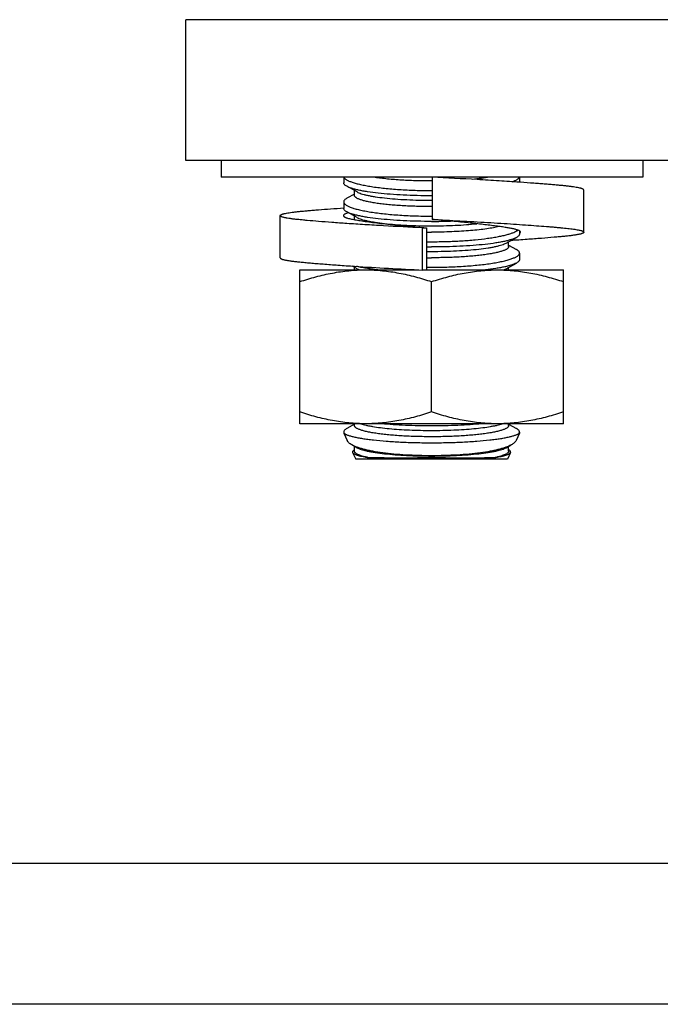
# Model space of a CAD drawing. Header units: inches. Extents: x 15 to 50, y -71 to 91.
# Tile 4 of 49: x 24.01 to 26.29, y 20.26 to 23.76. Entities that reach past the tile are written whole.
import ezdxf

# ---------------------------------------------------------------- set-up
doc = ezdxf.new("R2010")
doc.units = ezdxf.units.IN
doc.header["$LTSCALE"] = 1.21
doc.header["$MEASUREMENT"] = 0
doc.layers.get('0').update_dxf_attribs({"linetype": 'CONTINUOUS'})

msp = doc.modelspace()

# ---------------------------------------------------------------- linework, layer by layer
at = {"color": 7, "linetype": 'Continuous'}
for p, q in [((24.6042, 23.2616), (24.6042, 23.7616)), ((40.6042, 23.7616), (24.6042, 23.7616)), ((40.6042, 23.2616), (24.6042, 23.2616)), ((24.7292, 23.2616), (24.7292, 23.2016)), ((26.2292, 23.2616), (26.2292, 23.2016)), ((26.2292, 23.2016), (24.7292, 23.2016)), ((25.1651, 23.2016), (25.1651, 23.1819)), ((25.4792, 23.1882), (25.4776, 23.1882)), ((25.4792, 23.2016), (25.4792, 23.0516)), ((25.7901, 23.2016), (25.7901, 23.1837)), ((25.7937, 23.1835), (25.7903, 23.1837)), ((25.2124, 23.1493), (25.1761, 23.1693)), ((25.2036, 23.1418), (25.1762, 23.1266)), ((25.2036, 23.1367), (25.2036, 23.1542)), ((25.4776, 23.1542), (25.4792, 23.1542)), ((25.4792, 23.1355), (25.4776, 23.1355)), ((26.0192, 23.1561), (26.0181, 23.158)), ((26.0192, 23.0061), (26.0192, 23.1561)), ((25.1651, 23.114), (25.1651, 23.091)), ((25.4776, 23.1197), (25.4792, 23.1197)), ((24.9392, 23.0652), (24.9402, 23.0671)), ((24.9392, 22.9152), (24.9392, 23.0652)), ((25.1648, 23.0671), (25.1642, 23.0651)), ((25.2124, 23.0584), (25.1761, 23.0784)), ((25.1817, 23.0752), (25.178, 23.0741)), ((25.4792, 23.0972), (25.4776, 23.0972)), ((25.2036, 23.0507), (25.2036, 23.0632)), ((25.4776, 23.0633), (25.4792, 23.0633)), ((25.4453, 22.8716), (25.4453, 23.0216)), ((25.4453, 23.0216), (25.4594, 23.0216)), ((25.4594, 23.0216), (25.4594, 22.8722)), ((25.7901, 23.0109), (25.7901, 23)), ((25.7902, 23.0013), (25.7928, 23.0034)), ((25.7928, 23.0034), (25.7942, 23.0061)), ((25.7942, 23.0061), (25.7935, 23.008)), ((26.0181, 23.008), (26.0192, 23.0061)), ((25.7428, 22.9674), (25.7791, 22.9875)), ((25.7516, 22.9548), (25.7516, 22.9723)), ((25.7516, 22.9599), (25.7791, 22.9447)), ((25.7901, 22.9321), (25.7901, 22.9091)), ((25.7428, 22.8765), (25.7791, 22.8965)), ((25.0088, 22.3254), (25.0088, 22.8723)), ((25.0088, 22.8723), (25.432, 22.8722)), ((25.2124, 22.8765), (25.1958, 22.8857)), ((25.2036, 22.8723), (25.2036, 22.8814)), ((25.2124, 22.8765), (25.222, 22.8722)), ((25.4453, 22.8722), (25.9463, 22.8722)), ((25.7332, 22.8722), (25.7428, 22.8765)), ((25.7516, 22.8722), (25.7516, 22.8814)), ((25.9463, 22.3253), (25.9463, 22.8722)), ((25.4775, 22.3672), (25.4776, 22.8304)), ((25.9463, 22.3253), (25.0088, 22.3254)), ((25.165, 22.2958), (25.165, 22.2918)), ((25.165, 22.2958), (25.166, 22.292)), ((25.2035, 22.3236), (25.1761, 22.3084)), ((25.2035, 22.3185), (25.2035, 22.3254)), ((25.7516, 22.3185), (25.7516, 22.3254)), ((25.7516, 22.3235), (25.779, 22.3084)), ((25.7891, 22.292), (25.79, 22.2958)), ((25.79, 22.2957), (25.79, 22.2917)), ((25.1661, 22.2918), (25.165, 22.2918)), ((25.1652, 22.2914), (25.1772, 22.2657)), ((25.7898, 22.2913), (25.7779, 22.2657)), ((25.79, 22.2917), (25.7889, 22.2917)), ((25.2123, 22.2402), (25.1944, 22.2501)), ((25.2025, 22.2321), (25.2009, 22.2311)), ((25.2035, 22.2327), (25.2025, 22.2321)), ((25.2035, 22.2276), (25.2035, 22.2451)), ((25.7427, 22.2401), (25.7606, 22.25)), ((25.7515, 22.2276), (25.7515, 22.245)), ((25.7515, 22.2326), (25.7526, 22.232)), ((25.7542, 22.2311), (25.7526, 22.2321)), ((25.1969, 22.2235), (25.208, 22.1996)), ((25.7471, 22.1996), (25.208, 22.1996)), ((25.7582, 22.2235), (25.7471, 22.1996)), ((42.6042, 20.7616), (14.6042, 20.7616))]:
    msp.add_line(p, q, dxfattribs=at)
msp.add_line((42.6042, 20.2616), (14.6042, 20.2616))
for centre, radius, start, end in [((25.3167, 23.6948), 0.654, 259.7821, 260.0965), ((25.4783, 25.1794), 2.1348, 269.9809, 271.799), ((25.9554, 28.9513), 5.9504, 265.08259, 265.21836), ((25.4778, 24.9029), 1.8965, 269.444, 269.9947), ((25.4778, 24.7969), 1.8245, 269.422, 269.9943), ((25.4778, 25.14), 2.1862, 269.5171, 269.9946), ((25.4778, 24.8344), 1.8965, 269.4442, 269.9947), ((25.4778, 24.812), 1.8965, 269.4443, 269.9947), ((26.1776, 38.0169), 15.163, 266.31662, 267.23181), ((25.4778, 24.706), 1.8245, 269.4223, 269.9943), ((25.1756, 22.2969), 0.0108, 206.5885, 208.2077), ((25.7795, 22.2968), 0.0108, 331.7818, 333.4011)]:
    msp.add_arc(centre, radius, start, end, dxfattribs=at)
for points, knots in [([(25.1762, 23.1693), (25.1745, 23.1702), (25.1715, 23.1721), (25.168, 23.1752), (25.166, 23.178), (25.1652, 23.1803), (25.1651, 23.1814), (25.1651, 23.1819)], [0, 0, 0, 0, 0.327115, 0.593928, 0.811151, 0.90749, 1, 1, 1, 1]), ([(25.1658, 23.2016), (25.1666, 23.1999), (25.1686, 23.1974), (25.172, 23.1947), (25.1754, 23.1924), (25.1794, 23.1902), (25.186, 23.1871), (25.1958, 23.1834), (25.2096, 23.1793), (25.2256, 23.1754), (25.2439, 23.1717), (25.2643, 23.1683), (25.2865, 23.1651), (25.3194, 23.1613), (25.3637, 23.1576), (25.4196, 23.1549), (25.458, 23.1542), (25.4776, 23.1542)], [0, 0, 0, 0, 0.017607, 0.028566, 0.041169, 0.05551, 0.071636, 0.109289, 0.154118, 0.205917, 0.264373, 0.329067, 0.399511, 0.475146, 0.639468, 0.816476, 1, 1, 1, 1]), ([(25.4776, 23.1882), (25.4584, 23.1882), (25.4207, 23.1887), (25.3663, 23.1912), (25.3238, 23.1947), (25.2929, 23.1984), (25.2786, 23.2005), (25.2719, 23.2016)], [0, 0, 0, 0, 0.279866, 0.547411, 0.790965, 0.900394, 1, 1, 1, 1]), ([(25.7903, 23.1837), (25.7661, 23.1853), (25.716, 23.1886), (25.6122, 23.1948), (25.5327, 23.199), (25.4792, 23.2016)], [0, 0, 0, 0, 0.233297, 0.48401, 1, 1, 1, 1]), ([(25.6836, 23.2016), (25.674, 23.2), (25.6535, 23.1972), (25.633, 23.195), (25.6221, 23.1941)], [0, 0, 0, 0, 0.469771, 1, 1, 1, 1]), ([(25.7647, 23.1854), (25.7679, 23.1866), (25.7724, 23.1885), (25.7779, 23.1913), (25.7813, 23.1933), (25.7842, 23.1953), (25.787, 23.1979), (25.7887, 23.2001), (25.7894, 23.2016)], [0, 0, 0, 0, 0.339049, 0.485086, 0.615752, 0.73152, 0.833213, 1, 1, 1, 1]), ([(26.0181, 23.158), (26.0177, 23.1583), (26.0168, 23.159), (26.0152, 23.1598), (26.0132, 23.1607), (26.0107, 23.1615), (26.0078, 23.1623), (26.0032, 23.1635), (25.9963, 23.1649), (25.987, 23.1665), (25.9762, 23.168), (25.9641, 23.1695), (25.9507, 23.171), (25.9359, 23.1724), (25.9198, 23.1738), (25.9022, 23.1753), (25.8831, 23.1769), (25.8626, 23.1785), (25.8327, 23.1807), (25.8096, 23.1824), (25.7937, 23.1835)], [0, 0, 0, 0, 0.006443, 0.014501, 0.024266, 0.035771, 0.049028, 0.064033, 0.099198, 0.141026, 0.189216, 0.24341, 0.303067, 0.368103, 0.439577, 0.517667, 0.602221, 0.693038, 0.789865, 1, 1, 1, 1]), ([(25.4776, 23.1355), (25.4606, 23.1356), (25.4271, 23.1359), (25.378, 23.1377), (25.3316, 23.1405), (25.2891, 23.1444), (25.2567, 23.1485), (25.2337, 23.1524), (25.2187, 23.1554), (25.2054, 23.1586), (25.1939, 23.1619), (25.1843, 23.1653), (25.1786, 23.1679), (25.1762, 23.1693)], [0, 0, 0, 0, 0.167009, 0.329601, 0.483399, 0.624462, 0.749219, 0.804534, 0.854716, 0.8995, 0.938703, 0.972201, 1, 1, 1, 1]), ([(25.4776, 23.0972), (25.4598, 23.0972), (25.4248, 23.0977), (25.3817, 23.0996), (25.3488, 23.1018), (25.3258, 23.1038), (25.3043, 23.1061), (25.2844, 23.1086), (25.2664, 23.1115), (25.2504, 23.1145), (25.2366, 23.1178), (25.2266, 23.1208), (25.2198, 23.1233), (25.2155, 23.1251), (25.2119, 23.127), (25.209, 23.1289), (25.2066, 23.1308), (25.2049, 23.1327), (25.2038, 23.1347), (25.2036, 23.1361), (25.2036, 23.1367)], [0, 0, 0, 0, 0.189555, 0.371981, 0.458363, 0.540448, 0.617461, 0.688704, 0.753531, 0.811389, 0.861794, 0.904407, 0.922723, 0.939037, 0.953374, 0.965786, 0.976377, 0.985346, 0.993039, 1, 1, 1, 1]), ([(25.2124, 23.1493), (25.2145, 23.1481), (25.2194, 23.1458), (25.2278, 23.1429), (25.2378, 23.14), (25.2494, 23.1373), (25.2626, 23.1347), (25.2829, 23.1313), (25.3115, 23.1276), (25.3489, 23.1242), (25.3898, 23.1216), (25.4331, 23.1201), (25.4626, 23.1197), (25.4776, 23.1197)], [0, 0, 0, 0, 0.027089, 0.060078, 0.098949, 0.143551, 0.193676, 0.249029, 0.374057, 0.51551, 0.669707, 0.832663, 1, 1, 1, 1]), ([(25.1762, 23.1266), (25.1745, 23.1257), (25.1715, 23.1238), (25.1679, 23.1207), (25.166, 23.1179), (25.1652, 23.1156), (25.1651, 23.1145), (25.1651, 23.114)], [0, 0, 0, 0, 0.326977, 0.593766, 0.811009, 0.9074, 1, 1, 1, 1]), ([(25.1651, 23.114), (25.1651, 23.1132), (25.1654, 23.1115), (25.1666, 23.1091), (25.1685, 23.1067), (25.1711, 23.1044), (25.1745, 23.102), (25.1786, 23.0997), (25.1834, 23.0974), (25.191, 23.0942), (25.2024, 23.0904), (25.218, 23.0863), (25.2362, 23.0823), (25.2566, 23.0786), (25.2792, 23.0752), (25.3038, 23.0722), (25.33, 23.0695), (25.3677, 23.0665), (25.417, 23.064), (25.4571, 23.0633), (25.4776, 23.0633)], [0, 0, 0, 0, 0.00741, 0.015512, 0.024819, 0.035666, 0.048254, 0.062703, 0.079077, 0.0974, 0.139887, 0.190048, 0.247579, 0.31206, 0.382961, 0.459682, 0.541548, 0.627804, 0.810216, 1, 1, 1, 1]), ([(25.1762, 23.037), (25.1585, 23.0382), (25.125, 23.0406), (25.0779, 23.0442), (25.0428, 23.0472), (25.0182, 23.0495), (25.0024, 23.0511), (24.9884, 23.0526), (24.976, 23.0542), (24.9666, 23.0557), (24.9601, 23.0569), (24.9558, 23.0577), (24.952, 23.0586), (24.9487, 23.0595), (24.9458, 23.0604), (24.9435, 23.0613), (24.9416, 23.0622), (24.9404, 23.063), (24.9398, 23.0637), (24.9394, 23.0642), (24.9392, 23.0647), (24.9392, 23.065), (24.9392, 23.0652)], [0, 0, 0, 0, 0.22198, 0.419455, 0.588799, 0.662223, 0.727953, 0.78642, 0.838598, 0.884025, 0.904041, 0.922198, 0.938457, 0.952788, 0.965169, 0.975595, 0.984101, 0.990784, 0.993513, 0.995896, 0.998019, 1, 1, 1, 1]), ([(24.9402, 23.0671), (24.9406, 23.0674), (24.9415, 23.068), (24.9431, 23.0689), (24.9452, 23.0697), (24.9477, 23.0706), (24.9506, 23.0714), (24.9552, 23.0726), (24.9621, 23.074), (24.9715, 23.0756), (24.9824, 23.0772), (24.9946, 23.0787), (25.0082, 23.0802), (25.023, 23.0816), (25.0392, 23.083), (25.0567, 23.0845), (25.083, 23.0866), (25.1193, 23.0894), (25.1492, 23.0915), (25.165, 23.0925)], [0, 0, 0, 0, 0.006448, 0.014517, 0.024299, 0.035837, 0.04914, 0.064203, 0.099547, 0.141641, 0.190182, 0.244825, 0.305123, 0.370523, 0.441691, 0.519396, 0.603558, 0.79043, 1, 1, 1, 1]), ([(25.1642, 23.0652), (25.1642, 23.0648), (25.1643, 23.0642), (25.1648, 23.0632), (25.1656, 23.0623), (25.1667, 23.0613), (25.168, 23.0604), (25.1697, 23.0595), (25.1716, 23.0586), (25.1747, 23.0574), (25.1793, 23.0559), (25.1856, 23.0542), (25.1928, 23.0526), (25.198, 23.0517), (25.2007, 23.0512)], [0, 0, 0, 0, 0.023617, 0.049476, 0.079289, 0.114157, 0.154737, 0.201399, 0.254284, 0.313424, 0.450277, 0.611307, 0.795028, 1, 1, 1, 1]), ([(25.1777, 23.074), (25.1761, 23.0735), (25.1732, 23.0725), (25.1699, 23.071), (25.1678, 23.0698), (25.1665, 23.0689), (25.1655, 23.068), (25.165, 23.0674), (25.1648, 23.0671)], [0, 0, 0, 0, 0.339467, 0.617476, 0.733875, 0.835757, 0.923979, 1, 1, 1, 1]), ([(25.1762, 23.0784), (25.1745, 23.0793), (25.1715, 23.0812), (25.1679, 23.0843), (25.166, 23.0871), (25.1652, 23.0894), (25.1651, 23.0905), (25.1651, 23.091)], [0, 0, 0, 0, 0.327115, 0.593928, 0.811151, 0.90749, 1, 1, 1, 1]), ([(25.4776, 23.0446), (25.4606, 23.0446), (25.4271, 23.045), (25.378, 23.0468), (25.3316, 23.0496), (25.2891, 23.0535), (25.2567, 23.0576), (25.2337, 23.0615), (25.2187, 23.0645), (25.2054, 23.0677), (25.1939, 23.071), (25.1843, 23.0744), (25.1786, 23.077), (25.1762, 23.0784)], [0, 0, 0, 0, 0.167009, 0.329601, 0.483399, 0.624462, 0.749219, 0.804534, 0.854716, 0.8995, 0.938703, 0.972201, 1, 1, 1, 1]), ([(25.4453, 23.0216), (25.3991, 23.0238), (25.3306, 23.0275), (25.2409, 23.0328), (25.1974, 23.0356), (25.1762, 23.037)], [0, 0, 0, 0, 0.514112, 0.764183, 1, 1, 1, 1]), ([(25.2042, 23.0506), (25.2108, 23.0494), (25.2252, 23.0471), (25.2487, 23.0437), (25.2759, 23.0402), (25.3062, 23.0365), (25.339, 23.0329), (25.3857, 23.0281), (25.4213, 23.0248), (25.4453, 23.0228)], [0, 0, 0, 0, 0.082058, 0.180457, 0.29396, 0.420557, 0.557646, 0.702132, 1, 1, 1, 1]), ([(25.2124, 23.0584), (25.2145, 23.0572), (25.2194, 23.0549), (25.2278, 23.052), (25.2378, 23.0491), (25.2494, 23.0464), (25.2626, 23.0438), (25.2829, 23.0404), (25.3114, 23.0367), (25.3489, 23.0333), (25.3898, 23.0307), (25.4331, 23.0292), (25.4626, 23.0288), (25.4776, 23.0288)], [0, 0, 0, 0, 0.027089, 0.060078, 0.098949, 0.143551, 0.193676, 0.249029, 0.374057, 0.51551, 0.669707, 0.832663, 1, 1, 1, 1]), ([(25.4776, 23.0288), (25.4918, 23.0288), (25.5199, 23.0291), (25.5612, 23.0305), (25.6005, 23.0328), (25.6258, 23.035), (25.638, 23.0363)], [0, 0, 0, 0, 0.265562, 0.524876, 0.771598, 1, 1, 1, 1]), ([(25.7935, 23.008), (25.7932, 23.0086), (25.7921, 23.0096), (25.79, 23.0111), (25.7873, 23.0125), (25.7838, 23.0139), (25.7797, 23.0152), (25.775, 23.0166), (25.7696, 23.0179), (25.7637, 23.0192), (25.7572, 23.0204), (25.7502, 23.0216), (25.7427, 23.0228), (25.7345, 23.0241), (25.7257, 23.0254), (25.7128, 23.0272), (25.6952, 23.0295), (25.6725, 23.0323), (25.6478, 23.0352), (25.6216, 23.0381), (25.5844, 23.042), (25.5368, 23.0466), (25.4984, 23.05), (25.4792, 23.0516)], [0, 0, 0, 0, 0.006162, 0.013997, 0.023702, 0.035353, 0.048941, 0.064421, 0.081731, 0.100794, 0.121487, 0.143691, 0.167648, 0.193573, 0.221465, 0.251282, 0.316478, 0.388575, 0.466736, 0.550001, 0.637187, 0.818318, 1, 1, 1, 1]), ([(25.4792, 23.0516), (25.5121, 23.05), (25.5617, 23.0474), (25.6275, 23.0438), (25.6761, 23.041), (25.7232, 23.0381), (25.7683, 23.0352), (25.8105, 23.0323), (25.8494, 23.0295), (25.8796, 23.0272), (25.9018, 23.0254), (25.9169, 23.0241), (25.9309, 23.0228), (25.9438, 23.0216), (25.9558, 23.0204), (25.9669, 23.0192), (25.9771, 23.0179), (25.9862, 23.0166), (25.9944, 23.0152), (26.0014, 23.0139), (26.0073, 23.0125), (26.0115, 23.0113), (26.0142, 23.0102), (26.0158, 23.0095), (26.0171, 23.0088), (26.0178, 23.0083), (26.0181, 23.008)], [0, 0, 0, 0, 0.182848, 0.274657, 0.36504, 0.452692, 0.536367, 0.614876, 0.687252, 0.752654, 0.782545, 0.810492, 0.836452, 0.860423, 0.882611, 0.90324, 0.922186, 0.939315, 0.954539, 0.967776, 0.978961, 0.988045, 0.991798, 0.995031, 0.997755, 1, 1, 1, 1]), ([(25.717, 23.0266), (25.7105, 23.0249), (25.6961, 23.0218), (25.6725, 23.0179), (25.6456, 23.0145), (25.6157, 23.0116), (25.5833, 23.0093), (25.5371, 23.007), (25.5016, 23.0063), (25.4776, 23.0063)], [0, 0, 0, 0, 0.084109, 0.183673, 0.297138, 0.422635, 0.558045, 0.70105, 1, 1, 1, 1]), ([(25.4776, 22.9724), (25.4955, 22.9724), (25.5309, 22.9729), (25.5825, 22.9752), (25.631, 22.9789), (25.6687, 22.9832), (25.6961, 22.9873), (25.7144, 22.9905), (25.7309, 22.9939), (25.7456, 22.9975), (25.7583, 23.0012), (25.7689, 23.0051), (25.7764, 23.0086), (25.7812, 23.0114), (25.7833, 23.0129), (25.7842, 23.0136)], [0, 0, 0, 0, 0.172515, 0.339925, 0.497256, 0.640043, 0.704734, 0.764368, 0.818581, 0.867045, 0.909514, 0.945825, 0.975926, 0.988697, 1, 1, 1, 1]), ([(26.0192, 23.0061), (26.0192, 23.0059), (26.0191, 23.0056), (26.0189, 23.0051), (26.0185, 23.0046), (26.0178, 23.0039), (26.0164, 23.003), (26.0144, 23.0021), (26.0118, 23.0011), (26.0087, 23.0002), (26.005, 22.9992), (26.0008, 22.9983), (25.996, 22.9974), (25.9887, 22.9961), (25.9784, 22.9946), (25.9647, 22.9929), (25.9493, 22.9913), (25.9319, 22.9896), (25.9049, 22.9872), (25.8664, 22.984), (25.815, 22.9802), (25.7785, 22.9777), (25.7592, 22.9764)], [0, 0, 0, 0, 0.001904, 0.003961, 0.006291, 0.00898, 0.015623, 0.024137, 0.034608, 0.047067, 0.061509, 0.077907, 0.096225, 0.116419, 0.162235, 0.214848, 0.27366, 0.339567, 0.41314, 0.582583, 0.779566, 1, 1, 1, 1]), ([(25.7901, 23), (25.7901, 22.9995), (25.79, 22.9984), (25.7892, 22.9961), (25.7873, 22.9933), (25.7837, 22.9902), (25.7807, 22.9884), (25.779, 22.9874)], [0, 0, 0, 0, 0.092533, 0.188887, 0.406115, 0.672917, 1, 1, 1, 1]), ([(25.779, 22.9874), (25.7766, 22.9861), (25.7709, 22.9835), (25.7613, 22.98), (25.7498, 22.9767), (25.7365, 22.9735), (25.7216, 22.9706), (25.6985, 22.9667), (25.6661, 22.9625), (25.6236, 22.9587), (25.5772, 22.9558), (25.5281, 22.9541), (25.4946, 22.9537), (25.4776, 22.9537)], [0, 0, 0, 0, 0.027791, 0.061282, 0.100478, 0.145255, 0.195434, 0.250744, 0.375501, 0.516569, 0.670375, 0.83298, 1, 1, 1, 1]), ([(25.4776, 22.9379), (25.4925, 22.9379), (25.5221, 22.9383), (25.5654, 22.9398), (25.6063, 22.9423), (25.6437, 22.9458), (25.6723, 22.9494), (25.6926, 22.9528), (25.7058, 22.9554), (25.7174, 22.9582), (25.7274, 22.961), (25.7358, 22.964), (25.7407, 22.9662), (25.7428, 22.9674)], [0, 0, 0, 0, 0.167337, 0.330293, 0.48449, 0.625943, 0.750971, 0.806324, 0.856449, 0.901051, 0.939922, 0.972911, 1, 1, 1, 1]), ([(25.7516, 22.9548), (25.7516, 22.9542), (25.7514, 22.9528), (25.7503, 22.9508), (25.7486, 22.9489), (25.7462, 22.947), (25.7433, 22.9451), (25.7397, 22.9433), (25.7354, 22.9414), (25.7286, 22.9389), (25.7186, 22.9359), (25.7048, 22.9327), (25.6888, 22.9296), (25.6708, 22.9268), (25.6509, 22.9242), (25.6294, 22.9219), (25.6064, 22.92), (25.5734, 22.9177), (25.5304, 22.9159), (25.4954, 22.9154), (25.4776, 22.9154)], [0, 0, 0, 0, 0.006961, 0.014654, 0.023623, 0.034214, 0.046626, 0.060963, 0.077277, 0.095593, 0.138206, 0.188611, 0.246469, 0.311296, 0.382539, 0.459552, 0.541637, 0.628019, 0.810445, 1, 1, 1, 1]), ([(25.4776, 22.8815), (25.498, 22.8815), (25.5381, 22.8822), (25.5875, 22.8847), (25.6252, 22.8877), (25.6514, 22.8903), (25.676, 22.8933), (25.6986, 22.8967), (25.719, 22.9004), (25.7372, 22.9044), (25.7528, 22.9086), (25.7641, 22.9124), (25.7718, 22.9155), (25.7766, 22.9178), (25.7807, 22.9202), (25.784, 22.9225), (25.7867, 22.9248), (25.7886, 22.9272), (25.7898, 22.9297), (25.7901, 22.9313), (25.7901, 22.9321)], [0, 0, 0, 0, 0.189775, 0.372193, 0.458446, 0.540315, 0.617036, 0.687941, 0.752418, 0.809955, 0.860114, 0.902604, 0.920924, 0.937295, 0.951748, 0.964343, 0.975192, 0.984498, 0.992598, 1, 1, 1, 1]), ([(25.7901, 22.9321), (25.7901, 22.9327), (25.79, 22.9338), (25.7892, 22.936), (25.7872, 22.9389), (25.7836, 22.942), (25.7807, 22.9438), (25.779, 22.9447)], [0, 0, 0, 0, 0.092494, 0.188818, 0.406025, 0.67285, 1, 1, 1, 1]), ([(24.9392, 22.9152), (24.9392, 22.915), (24.9392, 22.9146), (24.9395, 22.9141), (24.9398, 22.9136), (24.9406, 22.9129), (24.9419, 22.9121), (24.944, 22.9111), (24.9466, 22.9101), (24.9498, 22.9092), (24.9535, 22.9083), (24.9578, 22.9073), (24.9626, 22.9064), (24.9678, 22.9055), (24.9736, 22.9046), (24.9799, 22.9037), (24.9865, 22.9029), (24.9937, 22.9021), (25.0012, 22.9012), (25.0123, 22.9001), (25.0275, 22.8986), (25.0472, 22.8968), (25.0689, 22.895), (25.1016, 22.8924), (25.1466, 22.889), (25.1838, 22.8865), (25.2034, 22.8852)], [0, 0, 0, 0, 0.001887, 0.003926, 0.006239, 0.008912, 0.015522, 0.023995, 0.034418, 0.046813, 0.061168, 0.077456, 0.095642, 0.115678, 0.137518, 0.161092, 0.186307, 0.213073, 0.241455, 0.271687, 0.337972, 0.411964, 0.493472, 0.582228, 0.779673, 1, 1, 1, 1]), ([(25.779, 22.8965), (25.7766, 22.8952), (25.771, 22.8926), (25.7614, 22.8892), (25.7501, 22.8859), (25.737, 22.8827), (25.7222, 22.8798), (25.6994, 22.8759), (25.6814, 22.8736), (25.6689, 22.8722)], [0, 0, 0, 0, 0.074194, 0.163501, 0.267933, 0.387174, 0.520751, 0.667964, 1, 1, 1, 1]), ([(25.7901, 22.9091), (25.7901, 22.9086), (25.79, 22.9075), (25.7892, 22.9052), (25.7872, 22.9024), (25.7837, 22.8993), (25.7807, 22.8975), (25.779, 22.8965)], [0, 0, 0, 0, 0.092533, 0.188887, 0.406115, 0.672917, 1, 1, 1, 1]), ([(25.0088, 22.8304), (25.0278, 22.8367), (25.0661, 22.8483), (25.1245, 22.8618), (25.1836, 22.8703), (25.2234, 22.8723), (25.2432, 22.8723)], [0, 0, 0, 0, 0.251417, 0.501749, 0.751149, 1, 1, 1, 1]), ([(25.2863, 22.8722), (25.279, 22.873), (25.2649, 22.8748), (25.2449, 22.8777), (25.2268, 22.881), (25.2155, 22.8834), (25.2102, 22.8847)], [0, 0, 0, 0, 0.286355, 0.549713, 0.788154, 1, 1, 1, 1]), ([(25.2432, 22.8723), (25.263, 22.8723), (25.3027, 22.8703), (25.352, 22.8632), (25.391, 22.8551), (25.4298, 22.8454), (25.4585, 22.8367), (25.4776, 22.8304)], [0, 0, 0, 0, 0.24884, 0.498229, 0.623284, 0.748596, 1, 1, 1, 1]), ([(25.4776, 22.8304), (25.4966, 22.8367), (25.5349, 22.8483), (25.5932, 22.8617), (25.6426, 22.8689), (25.6822, 22.8717), (25.702, 22.8722), (25.7119, 22.8722)], [0, 0, 0, 0, 0.251398, 0.501712, 0.751094, 0.875588, 1, 1, 1, 1]), ([(25.7119, 22.8722), (25.7218, 22.8722), (25.7417, 22.8717), (25.7813, 22.8688), (25.8207, 22.8632), (25.8597, 22.855), (25.8985, 22.8454), (25.9273, 22.8367), (25.9463, 22.8304)], [0, 0, 0, 0, 0.124406, 0.248895, 0.498265, 0.62331, 0.748613, 1, 1, 1, 1]), ([(25.2432, 22.3254), (25.2233, 22.3254), (25.1836, 22.3273), (25.1245, 22.3359), (25.0661, 22.3493), (25.0278, 22.3609), (25.0088, 22.3673)], [0, 0, 0, 0, 0.24885, 0.498251, 0.748583, 1, 1, 1, 1]), ([(25.4775, 22.3672), (25.4585, 22.3609), (25.4298, 22.3522), (25.3909, 22.3426), (25.3519, 22.3344), (25.3027, 22.3273), (25.263, 22.3254), (25.2432, 22.3254)], [0, 0, 0, 0, 0.251404, 0.376716, 0.501771, 0.75116, 1, 1, 1, 1]), ([(25.7119, 22.3254), (25.702, 22.3254), (25.6822, 22.3258), (25.6425, 22.3287), (25.6031, 22.3344), (25.5641, 22.3425), (25.5253, 22.3522), (25.4965, 22.3609), (25.4775, 22.3672)], [0, 0, 0, 0, 0.124406, 0.248895, 0.498265, 0.62331, 0.748613, 1, 1, 1, 1]), ([(25.9463, 22.3672), (25.9273, 22.3609), (25.889, 22.3493), (25.8306, 22.3358), (25.7813, 22.3287), (25.7417, 22.3258), (25.7218, 22.3254), (25.7119, 22.3254)], [0, 0, 0, 0, 0.251398, 0.501712, 0.751094, 0.875588, 1, 1, 1, 1]), ([(25.1761, 22.3084), (25.1744, 22.3075), (25.1715, 22.3057), (25.1679, 22.3026), (25.1659, 22.2997), (25.1652, 22.2975), (25.165, 22.2964), (25.165, 22.2958)], [0, 0, 0, 0, 0.327006, 0.593899, 0.81116, 0.907497, 1, 1, 1, 1]), ([(25.4775, 22.2791), (25.4597, 22.2791), (25.4247, 22.2796), (25.3817, 22.2814), (25.3488, 22.2836), (25.3258, 22.2856), (25.3042, 22.2879), (25.2844, 22.2905), (25.2663, 22.2933), (25.2504, 22.2964), (25.2365, 22.2996), (25.2265, 22.3026), (25.2197, 22.3051), (25.2155, 22.307), (25.2119, 22.3088), (25.2089, 22.3107), (25.2065, 22.3126), (25.2048, 22.3145), (25.2038, 22.3165), (25.2035, 22.3179), (25.2035, 22.3185)], [0, 0, 0, 0, 0.189555, 0.371981, 0.458363, 0.540448, 0.617461, 0.688704, 0.753531, 0.811389, 0.861794, 0.904407, 0.922723, 0.939037, 0.953374, 0.965786, 0.976377, 0.985346, 0.993039, 1, 1, 1, 1]), ([(25.226, 22.3254), (25.2288, 22.3244), (25.2349, 22.3226), (25.2448, 22.3201), (25.2558, 22.3178), (25.2728, 22.3147), (25.2967, 22.3112), (25.328, 22.3078), (25.3626, 22.305), (25.4127, 22.3023), (25.4513, 22.3016), (25.4775, 22.3016)], [0, 0, 0, 0, 0.035291, 0.075356, 0.120055, 0.169199, 0.279882, 0.405285, 0.542906, 0.689918, 1, 1, 1, 1]), ([(25.4775, 22.3174), (25.4618, 22.3174), (25.4307, 22.3177), (25.385, 22.3192), (25.3415, 22.3216), (25.3133, 22.324), (25.2997, 22.3253)], [0, 0, 0, 0, 0.264828, 0.523699, 0.770555, 1, 1, 1, 1]), ([(25.6556, 22.3253), (25.642, 22.324), (25.6138, 22.3216), (25.5702, 22.3192), (25.5244, 22.3177), (25.4933, 22.3174), (25.4775, 22.3174)], [0, 0, 0, 0, 0.229384, 0.476228, 0.735129, 1, 1, 1, 1]), ([(25.4775, 22.3016), (25.4908, 22.3015), (25.517, 22.3018), (25.5556, 22.303), (25.5925, 22.305), (25.6271, 22.3078), (25.6585, 22.3112), (25.6823, 22.3146), (25.6993, 22.3178), (25.7104, 22.3201), (25.7202, 22.3226), (25.7263, 22.3244), (25.7291, 22.3253)], [0, 0, 0, 0, 0.156668, 0.310171, 0.457208, 0.594841, 0.720242, 0.830903, 0.88003, 0.924705, 0.964742, 1, 1, 1, 1]), ([(25.7516, 22.3185), (25.7516, 22.3178), (25.7513, 22.3164), (25.7502, 22.3145), (25.7485, 22.3125), (25.7462, 22.3106), (25.7432, 22.3088), (25.7396, 22.3069), (25.7354, 22.3051), (25.7286, 22.3026), (25.7185, 22.2996), (25.7047, 22.2963), (25.6887, 22.2933), (25.6707, 22.2904), (25.6508, 22.2879), (25.6293, 22.2856), (25.6063, 22.2836), (25.5734, 22.2814), (25.5303, 22.2795), (25.4953, 22.2791), (25.4775, 22.2791)], [0, 0, 0, 0, 0.006961, 0.014654, 0.023623, 0.034214, 0.046626, 0.060963, 0.077277, 0.095593, 0.138206, 0.188611, 0.246469, 0.311296, 0.382539, 0.459552, 0.541637, 0.628019, 0.810445, 1, 1, 1, 1]), ([(25.79, 22.2958), (25.79, 22.2963), (25.7899, 22.2974), (25.7892, 22.2997), (25.7872, 22.3025), (25.7836, 22.3056), (25.7806, 22.3074), (25.779, 22.3084)], [0, 0, 0, 0, 0.092502, 0.188832, 0.406063, 0.672944, 1, 1, 1, 1]), ([(25.1661, 22.2918), (25.1668, 22.2912), (25.1685, 22.2899), (25.1714, 22.2883), (25.1749, 22.2866), (25.1807, 22.2843), (25.1894, 22.2815), (25.2017, 22.2784), (25.2161, 22.2755), (25.2326, 22.2726), (25.2511, 22.27), (25.2792, 22.2666), (25.318, 22.2631), (25.3682, 22.26), (25.422, 22.2581), (25.4588, 22.2577), (25.4775, 22.2577)], [0, 0, 0, 0, 0.008957, 0.019528, 0.031787, 0.045771, 0.078958, 0.119048, 0.165869, 0.219123, 0.278458, 0.34344, 0.488393, 0.64957, 0.821933, 1, 1, 1, 1]), ([(25.1945, 22.25), (25.1924, 22.2512), (25.1885, 22.2535), (25.1823, 22.2584), (25.1786, 22.2627), (25.1772, 22.2657)], [0, 0, 0, 0, 0.304693, 0.570401, 1, 1, 1, 1]), ([(25.4775, 22.2577), (25.4962, 22.2577), (25.5331, 22.2581), (25.5868, 22.26), (25.637, 22.263), (25.6759, 22.2666), (25.704, 22.2699), (25.7224, 22.2726), (25.7389, 22.2754), (25.7534, 22.2784), (25.7656, 22.2815), (25.7744, 22.2842), (25.7802, 22.2866), (25.7837, 22.2882), (25.7866, 22.2899), (25.7882, 22.2911), (25.7889, 22.2917)], [0, 0, 0, 0, 0.178069, 0.35043, 0.511606, 0.656557, 0.72154, 0.780876, 0.83413, 0.88095, 0.921042, 0.954229, 0.968213, 0.980472, 0.991043, 1, 1, 1, 1]), ([(25.7779, 22.2657), (25.7764, 22.2626), (25.7727, 22.2583), (25.7665, 22.2535), (25.7626, 22.2511), (25.7605, 22.25)], [0, 0, 0, 0, 0.429593, 0.695305, 1, 1, 1, 1]), ([(25.4775, 22.2116), (25.4621, 22.2116), (25.4317, 22.212), (25.387, 22.2139), (25.3445, 22.2171), (25.3052, 22.2215), (25.275, 22.2262), (25.2531, 22.2305), (25.2386, 22.2339), (25.2254, 22.2376), (25.2137, 22.2414), (25.2035, 22.2455), (25.1973, 22.2485), (25.1945, 22.25)], [0, 0, 0, 0, 0.16067, 0.317527, 0.466801, 0.605181, 0.729704, 0.785997, 0.837992, 0.885495, 0.928374, 0.96654, 1, 1, 1, 1]), ([(25.2009, 22.2311), (25.2, 22.2306), (25.1985, 22.2295), (25.1969, 22.2275), (25.1963, 22.2254), (25.1966, 22.2241), (25.1969, 22.2235)], [0, 0, 0, 0, 0.325085, 0.58046, 0.791319, 1, 1, 1, 1]), ([(25.2513, 22.2054), (25.2477, 22.2061), (25.2408, 22.2077), (25.2312, 22.2103), (25.2229, 22.2129), (25.2161, 22.2157), (25.2107, 22.2185), (25.2072, 22.221), (25.2052, 22.2231), (25.2042, 22.2246), (25.2036, 22.2261), (25.2035, 22.2271), (25.2035, 22.2276)], [0, 0, 0, 0, 0.204482, 0.386157, 0.544151, 0.678048, 0.788171, 0.875689, 0.911916, 0.943952, 0.972837, 1, 1, 1, 1]), ([(25.2123, 22.2402), (25.2145, 22.239), (25.2194, 22.2368), (25.2277, 22.2338), (25.2377, 22.2309), (25.2493, 22.2282), (25.2625, 22.2256), (25.2828, 22.2222), (25.3114, 22.2185), (25.3488, 22.2151), (25.3897, 22.2125), (25.433, 22.211), (25.4626, 22.2106), (25.4775, 22.2106)], [0, 0, 0, 0, 0.027089, 0.060078, 0.098949, 0.143551, 0.193676, 0.249029, 0.374057, 0.51551, 0.669707, 0.832663, 1, 1, 1, 1]), ([(25.7605, 22.25), (25.7577, 22.2484), (25.7515, 22.2454), (25.7413, 22.2414), (25.7296, 22.2375), (25.7165, 22.2339), (25.7019, 22.2305), (25.68, 22.2261), (25.6498, 22.2214), (25.6105, 22.2171), (25.568, 22.2139), (25.5233, 22.212), (25.4929, 22.2116), (25.4775, 22.2116)], [0, 0, 0, 0, 0.033461, 0.071628, 0.114506, 0.16201, 0.214007, 0.270301, 0.39482, 0.5332, 0.682478, 0.839332, 1, 1, 1, 1]), ([(25.4775, 22.2106), (25.4925, 22.2106), (25.522, 22.211), (25.5653, 22.2125), (25.6062, 22.2151), (25.6437, 22.2185), (25.6722, 22.2221), (25.6925, 22.2255), (25.7057, 22.2281), (25.7173, 22.2309), (25.7273, 22.2338), (25.7357, 22.2367), (25.7406, 22.239), (25.7427, 22.2401)], [0, 0, 0, 0, 0.167337, 0.330293, 0.48449, 0.625943, 0.750971, 0.806324, 0.856449, 0.901051, 0.939922, 0.972911, 1, 1, 1, 1]), ([(25.7515, 22.2276), (25.7515, 22.2271), (25.7514, 22.226), (25.7508, 22.2245), (25.7498, 22.2231), (25.7478, 22.221), (25.7444, 22.2184), (25.739, 22.2156), (25.7321, 22.2129), (25.7239, 22.2102), (25.7143, 22.2076), (25.7074, 22.2061), (25.7037, 22.2053)], [0, 0, 0, 0, 0.027163, 0.056048, 0.088084, 0.124311, 0.211829, 0.321952, 0.455849, 0.613843, 0.795518, 1, 1, 1, 1]), ([(25.7582, 22.2235), (25.7585, 22.224), (25.7588, 22.2254), (25.7581, 22.2275), (25.7565, 22.2294), (25.7551, 22.2305), (25.7542, 22.2311)], [0, 0, 0, 0, 0.20868, 0.419487, 0.674833, 1, 1, 1, 1]), ([(25.1969, 22.2235), (25.1973, 22.2226), (25.1984, 22.2213), (25.2003, 22.2198), (25.2029, 22.2181), (25.2072, 22.2161), (25.2134, 22.2138), (25.221, 22.2116), (25.23, 22.2094), (25.2402, 22.2073), (25.2475, 22.206), (25.2513, 22.2054)], [0, 0, 0, 0, 0.051933, 0.084505, 0.12209, 0.213268, 0.326639, 0.46239, 0.620332, 0.799836, 1, 1, 1, 1]), ([(25.2513, 22.2054), (25.2581, 22.2052), (25.2727, 22.205), (25.3054, 22.2047), (25.352, 22.2046), (25.4128, 22.2047), (25.4555, 22.2048), (25.4775, 22.2048)], [0, 0, 0, 0, 0.089861, 0.193164, 0.433818, 0.708137, 1, 1, 1, 1]), ([(25.4775, 22.2048), (25.4995, 22.2048), (25.5422, 22.2047), (25.6031, 22.2046), (25.6497, 22.2046), (25.6824, 22.2049), (25.6969, 22.2052), (25.7037, 22.2053)], [0, 0, 0, 0, 0.291865, 0.566185, 0.806837, 0.910139, 1, 1, 1, 1]), ([(25.7037, 22.2053), (25.7076, 22.2059), (25.7148, 22.2072), (25.7251, 22.2093), (25.734, 22.2115), (25.7416, 22.2138), (25.7479, 22.216), (25.7521, 22.2181), (25.7548, 22.2198), (25.7566, 22.2212), (25.7578, 22.2225), (25.7582, 22.2235)], [0, 0, 0, 0, 0.200162, 0.379675, 0.537627, 0.673382, 0.78675, 0.87792, 0.915501, 0.948069, 1, 1, 1, 1])]:
    msp.add_open_spline(points, degree=3, knots=knots, dxfattribs=at)
msp.add_open_spline([(25.178, 23.0741), (25.1779, 23.0741), (25.1778, 23.074), (25.1777, 23.074)], degree=3, dxfattribs=at)

doc.saveas('drawing.dxf')
